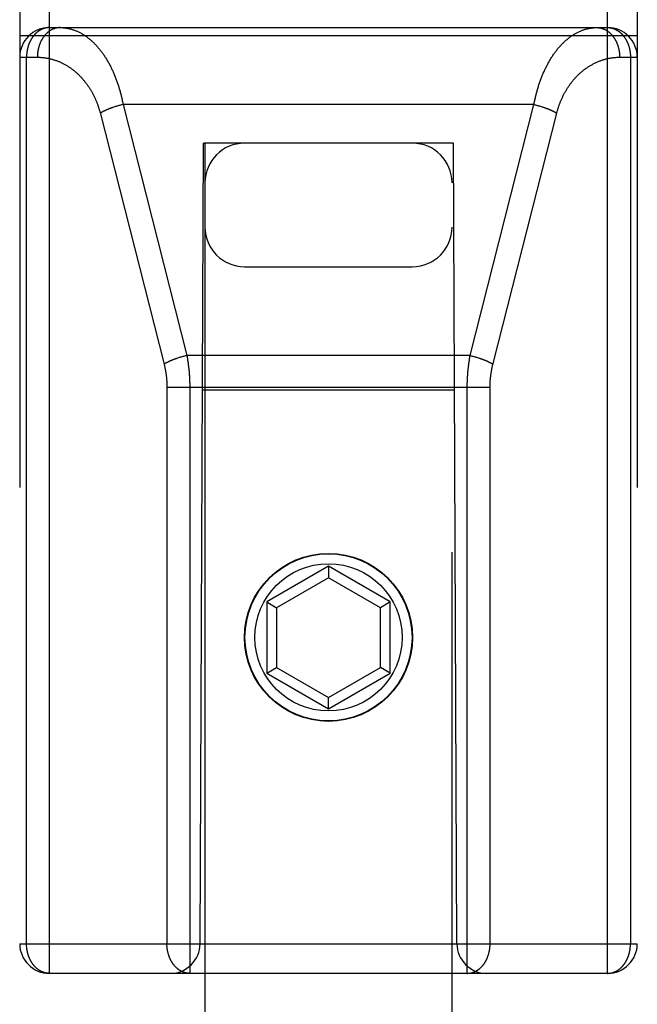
# Model space of a CAD drawing. Header units: inches. Extents: x 0 to 230, y 0 to 149.
# Tile 74 of 92: x 77.281 to 77.906, y 106.112 to 107.108. Entities that reach past the tile are written whole.
import ezdxf

# ---------------------------------------------------------------- set-up
doc = ezdxf.new("R2010")
doc.units = ezdxf.units.IN
doc.header["$LTSCALE"] = 12.635135
doc.header["$MEASUREMENT"] = 0
doc.linetypes.add('HIDDEN', pattern=[0.2, 0.1, -0.1])
doc.layers.add('02___PRT_ALL_AXES', color=7, linetype='CONTINUOUS')
doc.layers.add('DEFAULT_2', color=8, linetype='HIDDEN')

msp = doc.modelspace()

# ---------------------------------------------------------------- linework, layer by layer
at = {"layer": '02___PRT_ALL_AXES', "color": 8, "linetype": 'HIDDEN'}
msp.add_circle((77.59362, 106.4832), 0.085, dxfattribs=at)
at = {"layer": 'DEFAULT_2', "color": 8, "linetype": 'HIDDEN'}
for p, q in [((77.31112, 106.1432), (77.31112, 107.9282)), ((77.87612, 106.1432), (77.87612, 107.9282)), ((77.28112, 107.8982), (77.28112, 106.1732)), ((77.90612, 107.8982), (77.90612, 106.1732)), ((77.31112, 107.1002), (77.87612, 107.1002)), ((77.28112, 107.0922), (77.90612, 107.0922)), ((77.28112, 107.0702), (77.29902, 107.0702)), ((77.28805, 106.1732), (77.28805, 107.0702)), ((77.88822, 107.0702), (77.90612, 107.0702)), ((77.89919, 107.0702), (77.89919, 106.1732)), ((77.37631, 107.01971), (77.37553, 107.01944)), ((77.3771, 107.01997), (77.37631, 107.01971)), ((77.3779, 107.02022), (77.3771, 107.01997)), ((77.3787, 107.02047), (77.3779, 107.02022)), ((77.37951, 107.02072), (77.3787, 107.02047)), ((77.38156, 107.02131), (77.38074, 107.02108)), ((77.38239, 107.02153), (77.38156, 107.02131)), ((77.38321, 107.02175), (77.38239, 107.02153)), ((77.3857, 107.02236), (77.45028, 106.76835)), ((77.80154, 107.02236), (77.3857, 107.02236)), ((77.73696, 106.76835), (77.80154, 107.02236)), ((77.80154, 107.02236), (77.80237, 107.02216)), ((77.80237, 107.02216), (77.8032, 107.02196)), ((77.8032, 107.02196), (77.80403, 107.02175)), ((77.80403, 107.02175), (77.80486, 107.02153)), ((77.80486, 107.02153), (77.80568, 107.02131)), ((77.80568, 107.02131), (77.8065, 107.02108)), ((77.8065, 107.02108), (77.80732, 107.02084)), ((77.80732, 107.02084), (77.80813, 107.0206)), ((77.80813, 107.0206), (77.80894, 107.02035)), ((77.80894, 107.02035), (77.80974, 107.0201)), ((77.80974, 107.0201), (77.81054, 107.01984)), ((77.36246, 107.01429), (77.42722, 106.75958)), ((77.75985, 106.75887), (77.8246, 107.01359)), ((77.46362, 106.1732), (77.46712, 106.9832)), ((77.46862, 106.9832), (77.46712, 106.9832)), ((77.46862, 106.9832), (77.46862, 74.98142)), ((77.71862, 106.9832), (77.46862, 106.9832)), ((77.71862, 74.98142), (77.71862, 106.9832)), ((77.72012, 106.9832), (77.71862, 106.9832)), ((77.72362, 106.1732), (77.72012, 106.9832)), ((77.50862, 106.8582), (77.67862, 106.8582)), ((77.4445, 106.76683), (77.44369, 106.76659)), ((77.44532, 106.76706), (77.4445, 106.76683)), ((77.44614, 106.76729), (77.44532, 106.76706)), ((77.44696, 106.76752), (77.44614, 106.76729)), ((77.44779, 106.76774), (77.44696, 106.76752)), ((77.44862, 106.76795), (77.44779, 106.76774)), ((77.44945, 106.76815), (77.44862, 106.76795)), ((77.45028, 106.76835), (77.44945, 106.76815)), ((77.73696, 106.76835), (77.45028, 106.76835)), ((77.73696, 106.76835), (77.73779, 106.76815)), ((77.73779, 106.76815), (77.73862, 106.76795)), ((77.73862, 106.76795), (77.73945, 106.76774)), ((77.73945, 106.76774), (77.74028, 106.76752)), ((77.74028, 106.76752), (77.7411, 106.76729)), ((77.7411, 106.76729), (77.74192, 106.76706)), ((77.74192, 106.76706), (77.74274, 106.76683)), ((77.74274, 106.76683), (77.74355, 106.76659)), ((77.74355, 106.76659), (77.74436, 106.76634)), ((77.44089, 106.7657), (77.44011, 106.76543)), ((77.44168, 106.76596), (77.44089, 106.7657)), ((77.44248, 106.76621), (77.44168, 106.76596)), ((77.74436, 106.76634), (77.74516, 106.76609)), ((77.74516, 106.76609), (77.74596, 106.76583)), ((77.45319, 106.73718), (77.45319, 106.1432)), ((77.43012, 106.73619), (77.43012, 106.1732)), ((77.43012, 106.73619), (77.75712, 106.73619)), ((77.7212, 106.7332), (77.46604, 106.7332)), ((77.59362, 106.55506), (77.53112, 106.51897)), ((77.59362, 106.55506), (77.59362, 106.54351)), ((77.65612, 106.51897), (77.59362, 106.55506)), ((77.59362, 106.54351), (77.54112, 106.5132)), ((77.64612, 106.5132), (77.59362, 106.54351)), ((77.53112, 106.51897), (77.53112, 106.4468)), ((77.53112, 106.51897), (77.54112, 106.5132)), ((77.65612, 106.51897), (77.64612, 106.5132)), ((77.65612, 106.4468), (77.65612, 106.51897)), ((77.54112, 106.5132), (77.54112, 106.45258)), ((77.64612, 106.45258), (77.64612, 106.5132)), ((77.53112, 106.4468), (77.54112, 106.45258)), ((77.54112, 106.45258), (77.59362, 106.42226)), ((77.59362, 106.42226), (77.64612, 106.45258)), ((77.65612, 106.4468), (77.64612, 106.45258)), ((77.53112, 106.4468), (77.59362, 106.41072)), ((77.59362, 106.41072), (77.65612, 106.4468)), ((77.59362, 106.41072), (77.59362, 106.42226)), ((77.28112, 106.1732), (77.90612, 106.1732)), ((77.87612, 106.1432), (77.31112, 106.1432))]:
    msp.add_line(p, q, dxfattribs=at)
for points in [[(77.31112, 107.1002), (77.31081, 107.10019), (77.3105, 107.10019), (77.31018, 107.10017), (77.30986, 107.10015), (77.30954, 107.10013), (77.30921, 107.1001), (77.30889, 107.10006), (77.30857, 107.10001), (77.30825, 107.09996), (77.30793, 107.09991), (77.30761, 107.09985), (77.30729, 107.09978), (77.30697, 107.09971), (77.30665, 107.09963), (77.30633, 107.09954), (77.30602, 107.09945), (77.3057, 107.09936), (77.30539, 107.09926), (77.30507, 107.09915), (77.30476, 107.09904), (77.30445, 107.09892), (77.30414, 107.09879), (77.30383, 107.09866), (77.30353, 107.09853), (77.30322, 107.09838), (77.30292, 107.09824), (77.30262, 107.09808), (77.30232, 107.09793), (77.30202, 107.09776), (77.30172, 107.09759), (77.30143, 107.09742), (77.30113, 107.09724), (77.30084, 107.09706), (77.30056, 107.09687), (77.30027, 107.09667), (77.29998, 107.09647), (77.2997, 107.09626), (77.29942, 107.09605), (77.29914, 107.09584), (77.29887, 107.09561), (77.29859, 107.09539), (77.29832, 107.09516), (77.29806, 107.09492), (77.29779, 107.09468), (77.29753, 107.09443), (77.29727, 107.09418), (77.29701, 107.09393), (77.29675, 107.09367), (77.2965, 107.0934), (77.29625, 107.09313), (77.29601, 107.09286), (77.29576, 107.09258), (77.29552, 107.0923), (77.29529, 107.09201), (77.29505, 107.09172), (77.29482, 107.09143), (77.29459, 107.09113), (77.29437, 107.09082), (77.29415, 107.09052), (77.29393, 107.0902), (77.29372, 107.08989), (77.29351, 107.08957), (77.2933, 107.08924), (77.2931, 107.08892), (77.2929, 107.08859), (77.2927, 107.08825), (77.29251, 107.08791), (77.29232, 107.08757), (77.29213, 107.08723), (77.29195, 107.08688), (77.29177, 107.08653), (77.2916, 107.08617), (77.29143, 107.08581), (77.29126, 107.08545), (77.2911, 107.08509), (77.29094, 107.08472), (77.29078, 107.08435), (77.29063, 107.08398), (77.29049, 107.0836), (77.29034, 107.08323), (77.2902, 107.08285), (77.29007, 107.08246), (77.28994, 107.08208), (77.28981, 107.08169), (77.28969, 107.0813), (77.28957, 107.08091), (77.28946, 107.08051), (77.28935, 107.08012), (77.28925, 107.07972), (77.28915, 107.07932), (77.28905, 107.07891), (77.28896, 107.07851), (77.28887, 107.0781), (77.28879, 107.0777), (77.28871, 107.07729), (77.28863, 107.07688), (77.28856, 107.07647), (77.2885, 107.07606), (77.28844, 107.07564), (77.28838, 107.07523), (77.28833, 107.07481), (77.28828, 107.0744), (77.28824, 107.07398), (77.2882, 107.07356), (77.28817, 107.07314), (77.28814, 107.07272), (77.28811, 107.0723), (77.28809, 107.07188), (77.28807, 107.07146), (77.28806, 107.07104), (77.28806, 107.07062), (77.28805, 107.0702)], [(77.32209, 107.1002), (77.32176, 107.10019), (77.32143, 107.10019), (77.3211, 107.10017), (77.32077, 107.10015), (77.32044, 107.10012), (77.32011, 107.10009), (77.31978, 107.10005), (77.31946, 107.1), (77.31913, 107.09995), (77.3188, 107.09989), (77.31848, 107.09983), (77.31815, 107.09976), (77.31783, 107.09968), (77.3175, 107.0996), (77.31718, 107.09951), (77.31686, 107.09942), (77.31654, 107.09932), (77.31622, 107.09921), (77.3159, 107.0991), (77.31559, 107.09898), (77.31527, 107.09886), (77.31496, 107.09873), (77.31464, 107.09859), (77.31433, 107.09845), (77.31402, 107.09831), (77.31372, 107.09815), (77.31341, 107.098), (77.31311, 107.09783), (77.3128, 107.09766), (77.3125, 107.09749), (77.3122, 107.09731), (77.31191, 107.09712), (77.31161, 107.09693), (77.31132, 107.09673), (77.31103, 107.09653), (77.31074, 107.09632), (77.31046, 107.09611), (77.31017, 107.09589), (77.30989, 107.09566), (77.30961, 107.09544), (77.30934, 107.0952), (77.30907, 107.09496), (77.30879, 107.09472), (77.30853, 107.09447), (77.30826, 107.09421), (77.308, 107.09395), (77.30774, 107.09369), (77.30748, 107.09342), (77.30723, 107.09315), (77.30698, 107.09287), (77.30673, 107.09259), (77.30649, 107.0923), (77.30625, 107.09201), (77.30601, 107.09171), (77.30577, 107.09141), (77.30554, 107.09111), (77.30532, 107.0908), (77.30509, 107.09048), (77.30487, 107.09017), (77.30465, 107.08984), (77.30444, 107.08952), (77.30423, 107.08919), (77.30402, 107.08885), (77.30382, 107.08852), (77.30362, 107.08818), (77.30342, 107.08783), (77.30323, 107.08748), (77.30304, 107.08713), (77.30286, 107.08678), (77.30268, 107.08642), (77.3025, 107.08605), (77.30233, 107.08569), (77.30216, 107.08532), (77.302, 107.08495), (77.30184, 107.08458), (77.30168, 107.0842), (77.30153, 107.08382), (77.30139, 107.08343), (77.30124, 107.08305), (77.3011, 107.08266), (77.30097, 107.08227), (77.30084, 107.08188), (77.30071, 107.08148), (77.30059, 107.08108), (77.30047, 107.08068), (77.30036, 107.08028), (77.30025, 107.07987), (77.30015, 107.07947), (77.30005, 107.07906), (77.29995, 107.07865), (77.29986, 107.07824), (77.29978, 107.07782), (77.2997, 107.07741), (77.29962, 107.07699), (77.29955, 107.07657), (77.29948, 107.07616), (77.29941, 107.07573), (77.29936, 107.07531), (77.2993, 107.07489), (77.29925, 107.07447), (77.29921, 107.07404), (77.29917, 107.07362), (77.29913, 107.07319), (77.2991, 107.07276), (77.29908, 107.07234), (77.29906, 107.07191), (77.29904, 107.07148), (77.29903, 107.07105), (77.29902, 107.07063), (77.29902, 107.0702)], [(77.32209, 107.1002), (77.32281, 107.10019), (77.32354, 107.10017), (77.32426, 107.10014), (77.32499, 107.10009), (77.32571, 107.10003), (77.32644, 107.09996), (77.32716, 107.09988), (77.32788, 107.09978), (77.3286, 107.09967), (77.32932, 107.09954), (77.33004, 107.09941), (77.33076, 107.09926), (77.33147, 107.0991), (77.33219, 107.09892), (77.3329, 107.09873), (77.33361, 107.09853), (77.33432, 107.09832), (77.33503, 107.0981), (77.33573, 107.09786), (77.33644, 107.09761), (77.33714, 107.09734), (77.33784, 107.09707), (77.33853, 107.09678), (77.33923, 107.09648), (77.33992, 107.09617), (77.34061, 107.09585), (77.34129, 107.09551), (77.34197, 107.09517), (77.34265, 107.09481), (77.34333, 107.09444), (77.344, 107.09406), (77.34467, 107.09366), (77.34534, 107.09326), (77.346, 107.09284), (77.34666, 107.09242), (77.34731, 107.09198), (77.34797, 107.09153), (77.34861, 107.09107), (77.34926, 107.0906), (77.3499, 107.09012), (77.35053, 107.08963), (77.35117, 107.08913), (77.35179, 107.08862), (77.35242, 107.0881), (77.35304, 107.08757), (77.35365, 107.08703), (77.35426, 107.08648), (77.35487, 107.08592), (77.35547, 107.08535), (77.35606, 107.08477), (77.35666, 107.08418), (77.35724, 107.08358), (77.35783, 107.08297), (77.3584, 107.08236), (77.35898, 107.08174), (77.35954, 107.0811), (77.36011, 107.08046), (77.36066, 107.07981), (77.36122, 107.07915), (77.36177, 107.07849), (77.36231, 107.07781), (77.36285, 107.07713), (77.36338, 107.07644), (77.3639, 107.07575), (77.36443, 107.07504), (77.36494, 107.07433), (77.36545, 107.07361), (77.36596, 107.07289), (77.36646, 107.07215), (77.36695, 107.07141), (77.36744, 107.07067), (77.36793, 107.06991), (77.36841, 107.06915), (77.36888, 107.06839), (77.36935, 107.06761), (77.36981, 107.06684), (77.37026, 107.06605), (77.37072, 107.06526), (77.37116, 107.06446), (77.3716, 107.06366), (77.37203, 107.06285), (77.37246, 107.06204), (77.37288, 107.06122), (77.3733, 107.0604), (77.37371, 107.05957), (77.37412, 107.05874), (77.37452, 107.0579), (77.37491, 107.05706), (77.3753, 107.05621), (77.37568, 107.05536), (77.37606, 107.0545), (77.37643, 107.05364), (77.3768, 107.05277), (77.37716, 107.0519), (77.37751, 107.05103), (77.37786, 107.05015), (77.37821, 107.04927), (77.37854, 107.04838), (77.37887, 107.04749), (77.3792, 107.0466), (77.37952, 107.0457), (77.37984, 107.0448), (77.38014, 107.0439), (77.38045, 107.04299), (77.38075, 107.04208), (77.38104, 107.04117), (77.38132, 107.04025), (77.3816, 107.03934), (77.38188, 107.03841), (77.38215, 107.03749), (77.38241, 107.03656), (77.38267, 107.03563), (77.38292, 107.0347), (77.38317, 107.03376), (77.38341, 107.03283), (77.38365, 107.03189), (77.38388, 107.03094), (77.3841, 107.03), (77.38432, 107.02905), (77.38454, 107.02811), (77.38474, 107.02715), (77.38495, 107.0262), (77.38515, 107.02524), (77.38534, 107.02428), (77.38552, 107.02332), (77.3857, 107.02236)], [(77.80154, 107.02236), (77.80172, 107.02333), (77.80191, 107.02431), (77.8021, 107.02528), (77.8023, 107.02625), (77.80251, 107.02722), (77.80272, 107.02818), (77.80294, 107.02914), (77.80316, 107.03011), (77.80339, 107.03107), (77.80363, 107.03202), (77.80387, 107.03298), (77.80411, 107.03393), (77.80437, 107.03488), (77.80462, 107.03583), (77.80489, 107.03677), (77.80516, 107.03771), (77.80543, 107.03865), (77.80571, 107.03959), (77.806, 107.04052), (77.80629, 107.04145), (77.80659, 107.04238), (77.8069, 107.0433), (77.80721, 107.04423), (77.80752, 107.04514), (77.80785, 107.04606), (77.80817, 107.04697), (77.80851, 107.04787), (77.80885, 107.04878), (77.80919, 107.04968), (77.80955, 107.05057), (77.8099, 107.05146), (77.81027, 107.05235), (77.81064, 107.05323), (77.81101, 107.05411), (77.81139, 107.05498), (77.81178, 107.05585), (77.81217, 107.05672), (77.81257, 107.05758), (77.81298, 107.05843), (77.81339, 107.05928), (77.8138, 107.06013), (77.81423, 107.06097), (77.81465, 107.0618), (77.81509, 107.06263), (77.81553, 107.06345), (77.81597, 107.06427), (77.81643, 107.06508), (77.81688, 107.06589), (77.81735, 107.06669), (77.81781, 107.06748), (77.81829, 107.06827), (77.81877, 107.06905), (77.81926, 107.06982), (77.81975, 107.07059), (77.82024, 107.07135), (77.82075, 107.0721), (77.82126, 107.07285), (77.82177, 107.07359), (77.82229, 107.07432), (77.82282, 107.07504), (77.82335, 107.07576), (77.82388, 107.07647), (77.82442, 107.07717), (77.82497, 107.07786), (77.82552, 107.07855), (77.82608, 107.07922), (77.82664, 107.07989), (77.82721, 107.08055), (77.82778, 107.0812), (77.82836, 107.08184), (77.82895, 107.08248), (77.82953, 107.0831), (77.83013, 107.08371), (77.83073, 107.08432), (77.83133, 107.08492), (77.83194, 107.0855), (77.83255, 107.08608), (77.83317, 107.08665), (77.83379, 107.0872), (77.83442, 107.08775), (77.83505, 107.08829), (77.83568, 107.08881), (77.83632, 107.08933), (77.83697, 107.08983), (77.83761, 107.09033), (77.83827, 107.09081), (77.83892, 107.09128), (77.83958, 107.09174), (77.84025, 107.09219), (77.84091, 107.09263), (77.84158, 107.09306), (77.84226, 107.09348), (77.84294, 107.09388), (77.84362, 107.09427), (77.84431, 107.09465), (77.84499, 107.09502), (77.84569, 107.09538), (77.84638, 107.09573), (77.84708, 107.09606), (77.84778, 107.09638), (77.84848, 107.09669), (77.84919, 107.09698), (77.8499, 107.09726), (77.85061, 107.09753), (77.85132, 107.09779), (77.85203, 107.09804), (77.85275, 107.09827), (77.85347, 107.09849), (77.85419, 107.09869), (77.85492, 107.09889), (77.85564, 107.09907), (77.85637, 107.09923), (77.85709, 107.09939), (77.85782, 107.09953), (77.85855, 107.09965), (77.85928, 107.09977), (77.86002, 107.09987), (77.86075, 107.09996), (77.86148, 107.10003), (77.86222, 107.10009), (77.86295, 107.10014), (77.86369, 107.10017), (77.86442, 107.10019), (77.86516, 107.1002)], [(77.86516, 107.1002), (77.86549, 107.10019), (77.86582, 107.10019), (77.86614, 107.10017), (77.86647, 107.10015), (77.8668, 107.10012), (77.86713, 107.10009), (77.86746, 107.10005), (77.86779, 107.1), (77.86811, 107.09995), (77.86844, 107.09989), (77.86876, 107.09983), (77.86909, 107.09976), (77.86941, 107.09968), (77.86974, 107.0996), (77.87006, 107.09951), (77.87038, 107.09942), (77.8707, 107.09932), (77.87102, 107.09921), (77.87134, 107.0991), (77.87166, 107.09898), (77.87197, 107.09886), (77.87228, 107.09873), (77.8726, 107.09859), (77.87291, 107.09845), (77.87322, 107.09831), (77.87353, 107.09815), (77.87383, 107.098), (77.87414, 107.09783), (77.87444, 107.09766), (77.87474, 107.09749), (77.87504, 107.09731), (77.87533, 107.09712), (77.87563, 107.09693), (77.87592, 107.09673), (77.87621, 107.09653), (77.8765, 107.09632), (77.87678, 107.09611), (77.87707, 107.09589), (77.87735, 107.09566), (77.87763, 107.09544), (77.8779, 107.0952), (77.87818, 107.09496), (77.87845, 107.09472), (77.87871, 107.09447), (77.87898, 107.09421), (77.87924, 107.09395), (77.8795, 107.09369), (77.87976, 107.09342), (77.88001, 107.09315), (77.88026, 107.09287), (77.88051, 107.09259), (77.88075, 107.0923), (77.88099, 107.09201), (77.88123, 107.09171), (77.88147, 107.09141), (77.8817, 107.09111), (77.88193, 107.0908), (77.88215, 107.09048), (77.88237, 107.09017), (77.88259, 107.08984), (77.8828, 107.08952), (77.88301, 107.08919), (77.88322, 107.08885), (77.88342, 107.08852), (77.88362, 107.08818), (77.88382, 107.08783), (77.88401, 107.08748), (77.8842, 107.08713), (77.88438, 107.08678), (77.88456, 107.08642), (77.88474, 107.08605), (77.88491, 107.08569), (77.88508, 107.08532), (77.88524, 107.08495), (77.8854, 107.08458), (77.88556, 107.0842), (77.88571, 107.08382), (77.88586, 107.08343), (77.886, 107.08305), (77.88614, 107.08266), (77.88627, 107.08227), (77.8864, 107.08188), (77.88653, 107.08148), (77.88665, 107.08108), (77.88677, 107.08068), (77.88688, 107.08028), (77.88699, 107.07987), (77.88709, 107.07947), (77.88719, 107.07906), (77.88729, 107.07865), (77.88738, 107.07824), (77.88747, 107.07782), (77.88755, 107.07741), (77.88762, 107.07699), (77.8877, 107.07657), (77.88776, 107.07616), (77.88783, 107.07573), (77.88789, 107.07531), (77.88794, 107.07489), (77.88799, 107.07447), (77.88803, 107.07404), (77.88807, 107.07362), (77.88811, 107.07319), (77.88814, 107.07276), (77.88816, 107.07234), (77.88819, 107.07191), (77.8882, 107.07148), (77.88821, 107.07105), (77.88822, 107.07063), (77.88822, 107.0702)], [(77.87612, 107.1002), (77.87643, 107.10019), (77.87674, 107.10019), (77.87706, 107.10017), (77.87738, 107.10015), (77.8777, 107.10013), (77.87803, 107.1001), (77.87835, 107.10006), (77.87867, 107.10001), (77.87899, 107.09996), (77.87931, 107.09991), (77.87963, 107.09985), (77.87995, 107.09978), (77.88027, 107.09971), (77.88059, 107.09963), (77.88091, 107.09954), (77.88122, 107.09945), (77.88154, 107.09936), (77.88185, 107.09926), (77.88217, 107.09915), (77.88248, 107.09904), (77.88279, 107.09892), (77.8831, 107.09879), (77.88341, 107.09866), (77.88371, 107.09853), (77.88402, 107.09838), (77.88432, 107.09824), (77.88462, 107.09809), (77.88492, 107.09793), (77.88522, 107.09776), (77.88552, 107.09759), (77.88581, 107.09742), (77.88611, 107.09724), (77.8864, 107.09706), (77.88669, 107.09687), (77.88697, 107.09667), (77.88726, 107.09647), (77.88754, 107.09626), (77.88782, 107.09605), (77.8881, 107.09584), (77.88837, 107.09561), (77.88865, 107.09539), (77.88892, 107.09516), (77.88919, 107.09492), (77.88945, 107.09468), (77.88971, 107.09443), (77.88997, 107.09418), (77.89023, 107.09393), (77.89049, 107.09367), (77.89074, 107.0934), (77.89099, 107.09313), (77.89123, 107.09286), (77.89148, 107.09258), (77.89172, 107.0923), (77.89195, 107.09201), (77.89219, 107.09172), (77.89242, 107.09143), (77.89265, 107.09113), (77.89287, 107.09082), (77.89309, 107.09052), (77.89331, 107.0902), (77.89352, 107.08989), (77.89373, 107.08957), (77.89394, 107.08924), (77.89415, 107.08892), (77.89435, 107.08859), (77.89454, 107.08825), (77.89474, 107.08791), (77.89493, 107.08757), (77.89511, 107.08723), (77.89529, 107.08688), (77.89547, 107.08653), (77.89565, 107.08617), (77.89582, 107.08581), (77.89598, 107.08545), (77.89615, 107.08509), (77.8963, 107.08472), (77.89646, 107.08435), (77.89661, 107.08398), (77.89676, 107.0836), (77.8969, 107.08323), (77.89704, 107.08285), (77.89717, 107.08246), (77.8973, 107.08208), (77.89743, 107.08169), (77.89755, 107.0813), (77.89767, 107.08091), (77.89778, 107.08051), (77.89789, 107.08012), (77.898, 107.07972), (77.8981, 107.07932), (77.89819, 107.07891), (77.89828, 107.07851), (77.89837, 107.0781), (77.89845, 107.0777), (77.89853, 107.07729), (77.89861, 107.07688), (77.89868, 107.07647), (77.89874, 107.07606), (77.8988, 107.07564), (77.89886, 107.07523), (77.89891, 107.07481), (77.89896, 107.0744), (77.899, 107.07398), (77.89904, 107.07356), (77.89908, 107.07314), (77.89911, 107.07272), (77.89913, 107.0723), (77.89915, 107.07188), (77.89917, 107.07146), (77.89918, 107.07104), (77.89919, 107.07062), (77.89919, 107.0702)], [(77.29902, 107.0702), (77.29974, 107.07019), (77.30047, 107.07018), (77.3012, 107.07015), (77.30192, 107.07012), (77.30264, 107.07008), (77.30337, 107.07003), (77.30409, 107.06996), (77.30481, 107.06989), (77.30553, 107.06981), (77.30625, 107.06972), (77.30697, 107.06962), (77.30769, 107.06951), (77.30841, 107.0694), (77.30912, 107.06927), (77.30984, 107.06913), (77.31055, 107.06899), (77.31126, 107.06883), (77.31196, 107.06867), (77.31267, 107.0685), (77.31337, 107.06831), (77.31407, 107.06812), (77.31477, 107.06792), (77.31547, 107.06771), (77.31616, 107.0675), (77.31685, 107.06727), (77.31754, 107.06703), (77.31822, 107.06679), (77.31891, 107.06654), (77.31959, 107.06628), (77.32026, 107.06601), (77.32093, 107.06573), (77.3216, 107.06545), (77.32227, 107.06515), (77.32293, 107.06485), (77.32359, 107.06454), (77.32425, 107.06422), (77.3249, 107.0639), (77.32555, 107.06356), (77.32619, 107.06322), (77.32683, 107.06287), (77.32747, 107.06251), (77.3281, 107.06215), (77.32873, 107.06178), (77.32935, 107.0614), (77.32997, 107.06101), (77.33058, 107.06062), (77.33119, 107.06022), (77.3318, 107.05981), (77.3324, 107.0594), (77.333, 107.05898), (77.33359, 107.05855), (77.33418, 107.05811), (77.33476, 107.05767), (77.33534, 107.05722), (77.33591, 107.05677), (77.33648, 107.05631), (77.33704, 107.05584), (77.3376, 107.05537), (77.33815, 107.05489), (77.3387, 107.05441), (77.33924, 107.05392), (77.33978, 107.05342), (77.34031, 107.05292), (77.34084, 107.05241), (77.34136, 107.0519), (77.34188, 107.05138), (77.34239, 107.05086), (77.34289, 107.05033), (77.34339, 107.0498), (77.34389, 107.04926), (77.34438, 107.04872), (77.34486, 107.04817), (77.34534, 107.04762), (77.34581, 107.04706), (77.34628, 107.0465), (77.34674, 107.04593), (77.3472, 107.04536), (77.34765, 107.04479), (77.34809, 107.04421), (77.34853, 107.04363), (77.34897, 107.04304), (77.3494, 107.04245), (77.34982, 107.04185), (77.35024, 107.04125), (77.35065, 107.04065), (77.35105, 107.04005), (77.35145, 107.03944), (77.35185, 107.03882), (77.35223, 107.03821), (77.35262, 107.03759), (77.353, 107.03696), (77.35337, 107.03634), (77.35373, 107.03571), (77.35409, 107.03507), (77.35445, 107.03444), (77.3548, 107.0338), (77.35514, 107.03316), (77.35548, 107.03251), (77.35581, 107.03187), (77.35613, 107.03122), (77.35645, 107.03057), (77.35677, 107.02991), (77.35708, 107.02925), (77.35738, 107.02859), (77.35768, 107.02793), (77.35797, 107.02727), (77.35826, 107.0266), (77.35854, 107.02593), (77.35881, 107.02526), (77.35908, 107.02459), (77.35935, 107.02392), (77.35961, 107.02324), (77.35986, 107.02256), (77.3601, 107.02188), (77.36035, 107.0212), (77.36058, 107.02052), (77.36081, 107.01983), (77.36104, 107.01915), (77.36126, 107.01846), (77.36147, 107.01777), (77.36168, 107.01707), (77.36188, 107.01638), (77.36208, 107.01568), (77.36227, 107.01499), (77.36246, 107.01429)], [(77.8246, 107.01359), (77.82479, 107.0143), (77.82498, 107.015), (77.82517, 107.01571), (77.82537, 107.01642), (77.82558, 107.01712), (77.82579, 107.01782), (77.82601, 107.01852), (77.82623, 107.01922), (77.82646, 107.01992), (77.82669, 107.02062), (77.82693, 107.02131), (77.82718, 107.022), (77.82743, 107.02269), (77.82769, 107.02338), (77.82795, 107.02407), (77.82822, 107.02475), (77.8285, 107.02544), (77.82878, 107.02612), (77.82907, 107.0268), (77.82936, 107.02747), (77.82966, 107.02815), (77.82996, 107.02882), (77.83027, 107.02949), (77.83059, 107.03016), (77.83091, 107.03082), (77.83124, 107.03148), (77.83157, 107.03214), (77.83191, 107.0328), (77.83226, 107.03345), (77.83261, 107.03411), (77.83297, 107.03475), (77.83333, 107.0354), (77.8337, 107.03604), (77.83408, 107.03668), (77.83446, 107.03731), (77.83485, 107.03795), (77.83524, 107.03858), (77.83564, 107.0392), (77.83604, 107.03982), (77.83645, 107.04044), (77.83687, 107.04105), (77.83729, 107.04167), (77.83772, 107.04227), (77.83815, 107.04287), (77.83859, 107.04347), (77.83904, 107.04407), (77.83949, 107.04466), (77.83995, 107.04524), (77.84041, 107.04583), (77.84088, 107.0464), (77.84136, 107.04697), (77.84184, 107.04754), (77.84232, 107.0481), (77.84281, 107.04866), (77.84331, 107.04922), (77.84381, 107.04976), (77.84432, 107.05031), (77.84484, 107.05084), (77.84536, 107.05138), (77.84588, 107.0519), (77.84641, 107.05242), (77.84695, 107.05294), (77.84749, 107.05345), (77.84804, 107.05395), (77.84859, 107.05445), (77.84915, 107.05494), (77.84971, 107.05543), (77.85028, 107.05591), (77.85085, 107.05638), (77.85143, 107.05685), (77.85201, 107.05731), (77.8526, 107.05776), (77.85319, 107.05821), (77.85379, 107.05865), (77.8544, 107.05908), (77.855, 107.05951), (77.85562, 107.05993), (77.85623, 107.06034), (77.85686, 107.06075), (77.85748, 107.06114), (77.85811, 107.06153), (77.85875, 107.06192), (77.85939, 107.06229), (77.86003, 107.06266), (77.86068, 107.06302), (77.86133, 107.06337), (77.86199, 107.06371), (77.86265, 107.06405), (77.86331, 107.06438), (77.86398, 107.0647), (77.86465, 107.06501), (77.86533, 107.06531), (77.866, 107.0656), (77.86669, 107.06589), (77.86737, 107.06617), (77.86806, 107.06643), (77.86875, 107.06669), (77.86945, 107.06695), (77.87014, 107.06719), (77.87084, 107.06742), (77.87155, 107.06764), (77.87225, 107.06786), (77.87296, 107.06806), (77.87367, 107.06826), (77.87439, 107.06845), (77.8751, 107.06863), (77.87582, 107.06879), (77.87654, 107.06895), (77.87726, 107.0691), (77.87798, 107.06924), (77.87871, 107.06937), (77.87943, 107.0695), (77.88016, 107.06961), (77.88089, 107.06971), (77.88162, 107.0698), (77.88235, 107.06989), (77.88308, 107.06996), (77.88381, 107.07002), (77.88455, 107.07008), (77.88528, 107.07012), (77.88602, 107.07015), (77.88675, 107.07018), (77.88749, 107.07019), (77.88822, 107.0702)], [(77.37553, 107.01944), (77.37514, 107.01931), (77.37475, 107.01917), (77.37437, 107.01903), (77.37399, 107.01889), (77.37361, 107.01875), (77.37323, 107.01861), (77.37286, 107.01847), (77.37248, 107.01833), (77.37211, 107.01819), (77.37175, 107.01804), (77.37138, 107.0179), (77.37102, 107.01775), (77.37067, 107.0176), (77.37031, 107.01746), (77.36996, 107.01731), (77.36961, 107.01716), (77.36927, 107.01701), (77.36892, 107.01686), (77.36859, 107.01671), (77.36825, 107.01655), (77.36792, 107.0164), (77.36759, 107.01625), (77.36727, 107.0161), (77.36695, 107.01594), (77.36663, 107.01579), (77.36632, 107.01563), (77.36601, 107.01548), (77.36571, 107.01532), (77.36541, 107.01516), (77.36511, 107.01501), (77.36482, 107.01485), (77.36453, 107.01469), (77.36425, 107.01453), (77.36397, 107.01438), (77.36369, 107.01422), (77.36342, 107.01406), (77.36316, 107.0139), (77.36289, 107.01375), (77.36264, 107.01359)], [(77.38074, 107.02108), (77.38033, 107.02096), (77.37951, 107.02072)], [(77.38446, 107.02206), (77.38404, 107.02196), (77.38321, 107.02175)], [(77.3857, 107.02236), (77.38529, 107.02226), (77.38446, 107.02206)], [(77.81054, 107.01984), (77.81132, 107.01957), (77.81171, 107.01944), (77.8121, 107.01931), (77.81249, 107.01917), (77.81287, 107.01903), (77.81325, 107.01889), (77.81363, 107.01875), (77.81401, 107.01861), (77.81439, 107.01847), (77.81476, 107.01833), (77.81513, 107.01819), (77.81549, 107.01804), (77.81586, 107.0179), (77.81622, 107.01775), (77.81658, 107.0176), (77.81693, 107.01746), (77.81728, 107.01731), (77.81763, 107.01716), (77.81798, 107.01701), (77.81832, 107.01686), (77.81866, 107.01671), (77.81899, 107.01655), (77.81932, 107.0164), (77.81965, 107.01625), (77.81997, 107.0161), (77.82029, 107.01594), (77.82061, 107.01579), (77.82092, 107.01563), (77.82123, 107.01548), (77.82153, 107.01532), (77.82184, 107.01516), (77.82213, 107.01501), (77.82242, 107.01485), (77.82271, 107.01469), (77.823, 107.01453), (77.82327, 107.01438), (77.82355, 107.01422), (77.82382, 107.01406), (77.82409, 107.0139), (77.82435, 107.01375), (77.8246, 107.01359)], [(77.44369, 106.76659), (77.44328, 106.76646), (77.44248, 106.76621)], [(77.45028, 106.76835), (77.45046, 106.7674), (77.45062, 106.76646), (77.45078, 106.76553), (77.45093, 106.76461), (77.45108, 106.76368), (77.45122, 106.76275), (77.45136, 106.76182), (77.45149, 106.76089), (77.45162, 106.75996), (77.45174, 106.75902), (77.45186, 106.75809), (77.45197, 106.75715), (77.45208, 106.75622), (77.45218, 106.75528), (77.45228, 106.75434), (77.45237, 106.7534), (77.45246, 106.75246), (77.45254, 106.75152), (77.45262, 106.75058), (77.45269, 106.74964), (77.45276, 106.7487), (77.45282, 106.74775), (77.45288, 106.74681), (77.45293, 106.74586), (77.45298, 106.74492), (77.45302, 106.74397), (77.45306, 106.74303), (77.4531, 106.74208), (77.45312, 106.74112), (77.45315, 106.74015), (77.45317, 106.73917), (77.45318, 106.73818), (77.45319, 106.73718)], [(77.73405, 106.1432), (77.73405, 106.73716), (77.73406, 106.73812), (77.73407, 106.73907), (77.73409, 106.74001), (77.73411, 106.74095), (77.73414, 106.7419), (77.73417, 106.74284), (77.73421, 106.74379), (77.73425, 106.74473), (77.7343, 106.74568), (77.73435, 106.74662), (77.73441, 106.74756), (77.73447, 106.74851), (77.73454, 106.74945), (77.73461, 106.75039), (77.73468, 106.75133), (77.73477, 106.75227), (77.73485, 106.75321), (77.73494, 106.75415), (77.73504, 106.75509), (77.73514, 106.75603), (77.73525, 106.75697), (77.73536, 106.75791), (77.73548, 106.75884), (77.7356, 106.75978), (77.73573, 106.76071), (77.73586, 106.76164), (77.73599, 106.76258), (77.73614, 106.76352), (77.73629, 106.76447), (77.73645, 106.76544), (77.73661, 106.7664), (77.73678, 106.76737), (77.73696, 106.76835)], [(77.44011, 106.76543), (77.43972, 106.76529), (77.43933, 106.76516), (77.43895, 106.76502), (77.43857, 106.76488), (77.43819, 106.76474), (77.43781, 106.7646), (77.43744, 106.76446), (77.43706, 106.76432), (77.43669, 106.76418), (77.43633, 106.76403), (77.43596, 106.76389), (77.4356, 106.76374), (77.43525, 106.76359), (77.43489, 106.76345), (77.43454, 106.7633), (77.43419, 106.76315), (77.43385, 106.763), (77.4335, 106.76285), (77.43317, 106.7627), (77.43283, 106.76254), (77.4325, 106.76239), (77.43217, 106.76224), (77.43185, 106.76208), (77.43153, 106.76193), (77.43121, 106.76178), (77.4309, 106.76162), (77.43059, 106.76146), (77.43029, 106.76131), (77.42999, 106.76115), (77.42969, 106.761), (77.4294, 106.76084), (77.42911, 106.76068), (77.42883, 106.76052), (77.42855, 106.76037), (77.42827, 106.76021), (77.428, 106.76005), (77.42774, 106.75989), (77.42747, 106.75973), (77.42722, 106.75958)], [(77.42722, 106.75958), (77.42739, 106.75889), (77.42756, 106.7582), (77.42771, 106.75753), (77.42787, 106.75686), (77.42801, 106.75618), (77.42816, 106.75551), (77.42829, 106.75483), (77.42843, 106.75415), (77.42855, 106.75347), (77.42868, 106.75279), (77.42879, 106.75212), (77.4289, 106.75143), (77.42901, 106.75075), (77.42911, 106.75007), (77.42921, 106.74939), (77.4293, 106.74871), (77.42939, 106.74802), (77.42947, 106.74734), (77.42955, 106.74665), (77.42963, 106.74597), (77.42969, 106.74528), (77.42976, 106.7446), (77.42981, 106.74391), (77.42987, 106.74322), (77.42991, 106.74254), (77.42996, 106.74185), (77.43, 106.74116), (77.43003, 106.74048), (77.43006, 106.73978), (77.43008, 106.73907), (77.4301, 106.73836), (77.43011, 106.73764), (77.43012, 106.73691), (77.43012, 106.73619)], [(77.74596, 106.76583), (77.74674, 106.76556), (77.74713, 106.76543), (77.74752, 106.76529), (77.74791, 106.76516), (77.74829, 106.76502), (77.74868, 106.76488), (77.74905, 106.76474), (77.74943, 106.7646), (77.74981, 106.76446), (77.75018, 106.76432), (77.75055, 106.76418), (77.75091, 106.76403), (77.75128, 106.76389), (77.75164, 106.76374), (77.752, 106.76359), (77.75235, 106.76345), (77.7527, 106.7633), (77.75305, 106.76315), (77.7534, 106.763), (77.75374, 106.76285), (77.75408, 106.7627), (77.75441, 106.76254), (77.75474, 106.76239), (77.75507, 106.76224), (77.75539, 106.76208), (77.75571, 106.76193), (77.75603, 106.76178), (77.75634, 106.76162), (77.75665, 106.76146), (77.75696, 106.76131), (77.75726, 106.76115), (77.75755, 106.761), (77.75784, 106.76084), (77.75813, 106.76068), (77.75842, 106.76052), (77.7587, 106.76037), (77.75897, 106.76021), (77.75924, 106.76005), (77.75951, 106.75989), (77.75977, 106.75973), (77.76002, 106.75958)], [(77.75712, 106.1732), (77.75712, 106.73689), (77.75713, 106.73759), (77.75714, 106.73828), (77.75716, 106.73897), (77.75718, 106.73965), (77.75721, 106.74034), (77.75724, 106.74103), (77.75728, 106.74171), (77.75732, 106.7424), (77.75737, 106.74309), (77.75742, 106.74377), (77.75747, 106.74446), (77.75754, 106.74515), (77.7576, 106.74583), (77.75767, 106.74652), (77.75775, 106.7472), (77.75783, 106.74789), (77.75792, 106.74857), (77.75801, 106.74925), (77.75811, 106.74994), (77.75821, 106.75062), (77.75832, 106.7513), (77.75843, 106.75198), (77.75854, 106.75266), (77.75867, 106.75334), (77.75879, 106.75402), (77.75892, 106.7547), (77.75906, 106.75538), (77.7592, 106.75607), (77.75935, 106.75676), (77.75951, 106.75746), (77.75968, 106.75816), (77.75985, 106.75887)], [(77.31112, 106.1432), (77.31081, 106.1432), (77.3105, 106.14321), (77.31018, 106.14322), (77.30986, 106.14324), (77.30954, 106.14327), (77.30922, 106.1433), (77.30889, 106.14334), (77.30857, 106.14338), (77.30825, 106.14343), (77.30793, 106.14349), (77.30761, 106.14355), (77.30729, 106.14361), (77.30697, 106.14369), (77.30665, 106.14377), (77.30633, 106.14385), (77.30602, 106.14394), (77.3057, 106.14404), (77.30539, 106.14414), (77.30507, 106.14425), (77.30476, 106.14436), (77.30445, 106.14448), (77.30414, 106.1446), (77.30383, 106.14473), (77.30353, 106.14487), (77.30322, 106.14501), (77.30292, 106.14516), (77.30262, 106.14531), (77.30232, 106.14547), (77.30202, 106.14563), (77.30172, 106.1458), (77.30143, 106.14597), (77.30114, 106.14615), (77.30084, 106.14634), (77.30056, 106.14653), (77.30027, 106.14673), (77.29998, 106.14693), (77.2997, 106.14713), (77.29942, 106.14734), (77.29914, 106.14756), (77.29887, 106.14778), (77.29859, 106.14801), (77.29832, 106.14824), (77.29806, 106.14847), (77.29779, 106.14871), (77.29753, 106.14896), (77.29727, 106.14921), (77.29701, 106.14947), (77.29675, 106.14973), (77.2965, 106.14999), (77.29625, 106.15026), (77.29601, 106.15053), (77.29576, 106.15081), (77.29552, 106.15109), (77.29529, 106.15138), (77.29505, 106.15167), (77.29482, 106.15197), (77.2946, 106.15227), (77.29437, 106.15257), (77.29415, 106.15288), (77.29393, 106.15319), (77.29372, 106.15351), (77.29351, 106.15383), (77.2933, 106.15415), (77.2931, 106.15448), (77.2929, 106.15481), (77.2927, 106.15514), (77.29251, 106.15548), (77.29232, 106.15582), (77.29213, 106.15617), (77.29195, 106.15652), (77.29177, 106.15687), (77.2916, 106.15722), (77.29143, 106.15758), (77.29126, 106.15794), (77.2911, 106.15831), (77.29094, 106.15867), (77.29078, 106.15904), (77.29063, 106.15942), (77.29049, 106.15979), (77.29034, 106.16017), (77.2902, 106.16055), (77.29007, 106.16093), (77.28994, 106.16132), (77.28981, 106.16171), (77.28969, 106.1621), (77.28957, 106.16249), (77.28946, 106.16288), (77.28935, 106.16328), (77.28925, 106.16368), (77.28915, 106.16408), (77.28905, 106.16448), (77.28896, 106.16488), (77.28887, 106.16529), (77.28879, 106.1657), (77.28871, 106.16611), (77.28863, 106.16652), (77.28856, 106.16693), (77.2885, 106.16734), (77.28844, 106.16775), (77.28838, 106.16817), (77.28833, 106.16858), (77.28828, 106.169), (77.28824, 106.16942), (77.2882, 106.16984), (77.28817, 106.17025), (77.28814, 106.17067), (77.28811, 106.17109), (77.28809, 106.17151), (77.28807, 106.17193), (77.28806, 106.17236), (77.28806, 106.17278), (77.28805, 106.1732)], [(77.45319, 106.1432), (77.45288, 106.1432), (77.45256, 106.14321), (77.45224, 106.14322), (77.45192, 106.14324), (77.45159, 106.14327), (77.45127, 106.1433), (77.45095, 106.14334), (77.45063, 106.14338), (77.4503, 106.14343), (77.44998, 106.14349), (77.44966, 106.14355), (77.44934, 106.14362), (77.44903, 106.14369), (77.44871, 106.14377), (77.44839, 106.14385), (77.44807, 106.14395), (77.44776, 106.14404), (77.44745, 106.14414), (77.44713, 106.14425), (77.44682, 106.14436), (77.44651, 106.14448), (77.4462, 106.14461), (77.44589, 106.14474), (77.44559, 106.14487), (77.44528, 106.14502), (77.44498, 106.14516), (77.44468, 106.14532), (77.44438, 106.14547), (77.44408, 106.14564), (77.44378, 106.14581), (77.44349, 106.14598), (77.4432, 106.14616), (77.4429, 106.14635), (77.44262, 106.14654), (77.44233, 106.14673), (77.44204, 106.14693), (77.44176, 106.14714), (77.44148, 106.14735), (77.4412, 106.14757), (77.44093, 106.14779), (77.44066, 106.14801), (77.44039, 106.14824), (77.44012, 106.14848), (77.43985, 106.14872), (77.43959, 106.14897), (77.43933, 106.14922), (77.43907, 106.14947), (77.43882, 106.14973), (77.43857, 106.15), (77.43832, 106.15027), (77.43807, 106.15054), (77.43783, 106.15082), (77.43759, 106.1511), (77.43735, 106.15139), (77.43712, 106.15168), (77.43689, 106.15198), (77.43666, 106.15228), (77.43644, 106.15258), (77.43622, 106.15289), (77.436, 106.1532), (77.43578, 106.15351), (77.43557, 106.15383), (77.43537, 106.15416), (77.43516, 106.15448), (77.43496, 106.15482), (77.43477, 106.15515), (77.43457, 106.15549), (77.43438, 106.15583), (77.4342, 106.15617), (77.43402, 106.15652), (77.43384, 106.15687), (77.43366, 106.15723), (77.43349, 106.15759), (77.43333, 106.15795), (77.43316, 106.15831), (77.43301, 106.15868), (77.43285, 106.15905), (77.4327, 106.15942), (77.43255, 106.1598), (77.43241, 106.16017), (77.43227, 106.16056), (77.43214, 106.16094), (77.43201, 106.16132), (77.43188, 106.16171), (77.43176, 106.1621), (77.43164, 106.16249), (77.43153, 106.16289), (77.43142, 106.16328), (77.43132, 106.16368), (77.43121, 106.16408), (77.43112, 106.16448), (77.43103, 106.16489), (77.43094, 106.16529), (77.43086, 106.1657), (77.43078, 106.16611), (77.4307, 106.16652), (77.43063, 106.16693), (77.43057, 106.16734), (77.43051, 106.16776), (77.43045, 106.16817), (77.4304, 106.16859), (77.43035, 106.169), (77.43031, 106.16942), (77.43027, 106.16984), (77.43024, 106.17026), (77.43021, 106.17067), (77.43018, 106.17109), (77.43016, 106.17151), (77.43014, 106.17194), (77.43013, 106.17236), (77.43013, 106.17278), (77.43012, 106.1732)], [(77.73405, 106.1432), (77.73437, 106.1432), (77.73468, 106.14321), (77.735, 106.14322), (77.73533, 106.14324), (77.73565, 106.14327), (77.73597, 106.1433), (77.73629, 106.14334), (77.73662, 106.14338), (77.73694, 106.14343), (77.73726, 106.14349), (77.73758, 106.14355), (77.7379, 106.14362), (77.73822, 106.14369), (77.73853, 106.14377), (77.73885, 106.14385), (77.73917, 106.14395), (77.73948, 106.14404), (77.7398, 106.14414), (77.74011, 106.14425), (77.74042, 106.14436), (77.74073, 106.14448), (77.74104, 106.14461), (77.74135, 106.14474), (77.74166, 106.14487), (77.74196, 106.14502), (77.74226, 106.14516), (77.74256, 106.14532), (77.74286, 106.14547), (77.74316, 106.14564), (77.74346, 106.14581), (77.74375, 106.14598), (77.74405, 106.14616), (77.74434, 106.14635), (77.74463, 106.14654), (77.74491, 106.14673), (77.7452, 106.14693), (77.74548, 106.14714), (77.74576, 106.14735), (77.74604, 106.14757), (77.74631, 106.14779), (77.74659, 106.14801), (77.74686, 106.14824), (77.74712, 106.14848), (77.74739, 106.14872), (77.74765, 106.14897), (77.74791, 106.14922), (77.74817, 106.14947), (77.74842, 106.14973), (77.74868, 106.15), (77.74892, 106.15027), (77.74917, 106.15054), (77.74941, 106.15082), (77.74965, 106.1511), (77.74989, 106.15139), (77.75012, 106.15168), (77.75035, 106.15198), (77.75058, 106.15228), (77.75081, 106.15258), (77.75103, 106.15289), (77.75124, 106.1532), (77.75146, 106.15351), (77.75167, 106.15383), (77.75188, 106.15416), (77.75208, 106.15448), (77.75228, 106.15482), (77.75248, 106.15515), (77.75267, 106.15549), (77.75286, 106.15583), (77.75304, 106.15617), (77.75323, 106.15652), (77.7534, 106.15687), (77.75358, 106.15723), (77.75375, 106.15759), (77.75391, 106.15795), (77.75408, 106.15831), (77.75424, 106.15868), (77.75439, 106.15905), (77.75454, 106.15942), (77.75469, 106.1598), (77.75483, 106.16017), (77.75497, 106.16056), (77.7551, 106.16094), (77.75523, 106.16132), (77.75536, 106.16171), (77.75548, 106.1621), (77.7556, 106.16249), (77.75571, 106.16289), (77.75582, 106.16328), (77.75593, 106.16368), (77.75603, 106.16408), (77.75612, 106.16448), (77.75621, 106.16489), (77.7563, 106.16529), (77.75639, 106.1657), (77.75646, 106.16611), (77.75654, 106.16652), (77.75661, 106.16693), (77.75667, 106.16734), (77.75673, 106.16776), (77.75679, 106.16817), (77.75684, 106.16859), (77.75689, 106.169), (77.75693, 106.16942), (77.75697, 106.16984), (77.75701, 106.17026), (77.75704, 106.17067), (77.75706, 106.17109), (77.75708, 106.17151), (77.7571, 106.17194), (77.75711, 106.17236), (77.75711, 106.17278), (77.75712, 106.1732)], [(77.87612, 106.1432), (77.87643, 106.1432), (77.87674, 106.14321), (77.87706, 106.14322), (77.87738, 106.14324), (77.8777, 106.14327), (77.87803, 106.1433), (77.87835, 106.14334), (77.87867, 106.14338), (77.87899, 106.14343), (77.87931, 106.14349), (77.87963, 106.14355), (77.87995, 106.14361), (77.88027, 106.14369), (77.88059, 106.14377), (77.88091, 106.14385), (77.88122, 106.14394), (77.88154, 106.14404), (77.88185, 106.14414), (77.88217, 106.14425), (77.88248, 106.14436), (77.88279, 106.14448), (77.8831, 106.1446), (77.88341, 106.14473), (77.88371, 106.14487), (77.88402, 106.14501), (77.88432, 106.14516), (77.88462, 106.14531), (77.88492, 106.14547), (77.88522, 106.14563), (77.88552, 106.1458), (77.88581, 106.14598), (77.88611, 106.14615), (77.8864, 106.14634), (77.88669, 106.14653), (77.88697, 106.14673), (77.88726, 106.14693), (77.88754, 106.14713), (77.88782, 106.14734), (77.8881, 106.14756), (77.88837, 106.14778), (77.88865, 106.14801), (77.88892, 106.14824), (77.88919, 106.14847), (77.88945, 106.14872), (77.88971, 106.14896), (77.88997, 106.14921), (77.89023, 106.14947), (77.89049, 106.14973), (77.89074, 106.14999), (77.89099, 106.15026), (77.89123, 106.15053), (77.89148, 106.15081), (77.89172, 106.1511), (77.89195, 106.15138), (77.89219, 106.15167), (77.89242, 106.15197), (77.89265, 106.15227), (77.89287, 106.15257), (77.89309, 106.15288), (77.89331, 106.15319), (77.89352, 106.15351), (77.89373, 106.15383), (77.89394, 106.15415), (77.89415, 106.15448), (77.89435, 106.15481), (77.89454, 106.15514), (77.89474, 106.15548), (77.89493, 106.15582), (77.89511, 106.15617), (77.89529, 106.15652), (77.89547, 106.15687), (77.89565, 106.15722), (77.89582, 106.15758), (77.89598, 106.15794), (77.89615, 106.15831), (77.8963, 106.15867), (77.89646, 106.15904), (77.89661, 106.15942), (77.89676, 106.15979), (77.8969, 106.16017), (77.89704, 106.16055), (77.89717, 106.16093), (77.8973, 106.16132), (77.89743, 106.16171), (77.89755, 106.1621), (77.89767, 106.16249), (77.89778, 106.16288), (77.89789, 106.16328), (77.898, 106.16368), (77.8981, 106.16408), (77.89819, 106.16448), (77.89828, 106.16488), (77.89837, 106.16529), (77.89845, 106.1657), (77.89853, 106.16611), (77.89861, 106.16652), (77.89868, 106.16693), (77.89874, 106.16734), (77.8988, 106.16775), (77.89886, 106.16817), (77.89891, 106.16858), (77.89896, 106.169), (77.899, 106.16942), (77.89904, 106.16984), (77.89908, 106.17025), (77.89911, 106.17067), (77.89913, 106.17109), (77.89915, 106.17151), (77.89917, 106.17193), (77.89918, 106.17236), (77.89919, 106.17278), (77.89919, 106.1732)]]:
    msp.add_lwpolyline(points, dxfattribs=at)
for radius in [0.0845, 0.0745]:
    msp.add_circle((77.59362, 106.4832), radius, dxfattribs=at)
for centre, radius, start, end in [((77.31112, 107.0702), 0.03, 90, 180), ((77.87612, 107.0702), 0.03, 0, 90), ((77.50862, 106.9432), 0.04, 90, 180), ((77.67862, 106.9432), 0.04, 0, 90), ((77.50862, 106.8982), 0.04, 180, 270), ((77.67862, 106.8982), 0.04, 270, 360), ((77.31112, 106.1732), 0.03, 180, 270), ((77.43362, 106.1732), 0.03, 270, 360), ((77.75362, 106.1732), 0.03, 180, 270), ((77.87612, 106.1732), 0.03, 270, 360)]:
    msp.add_arc(centre, radius, start, end, dxfattribs=at)

doc.saveas('drawing.dxf')
